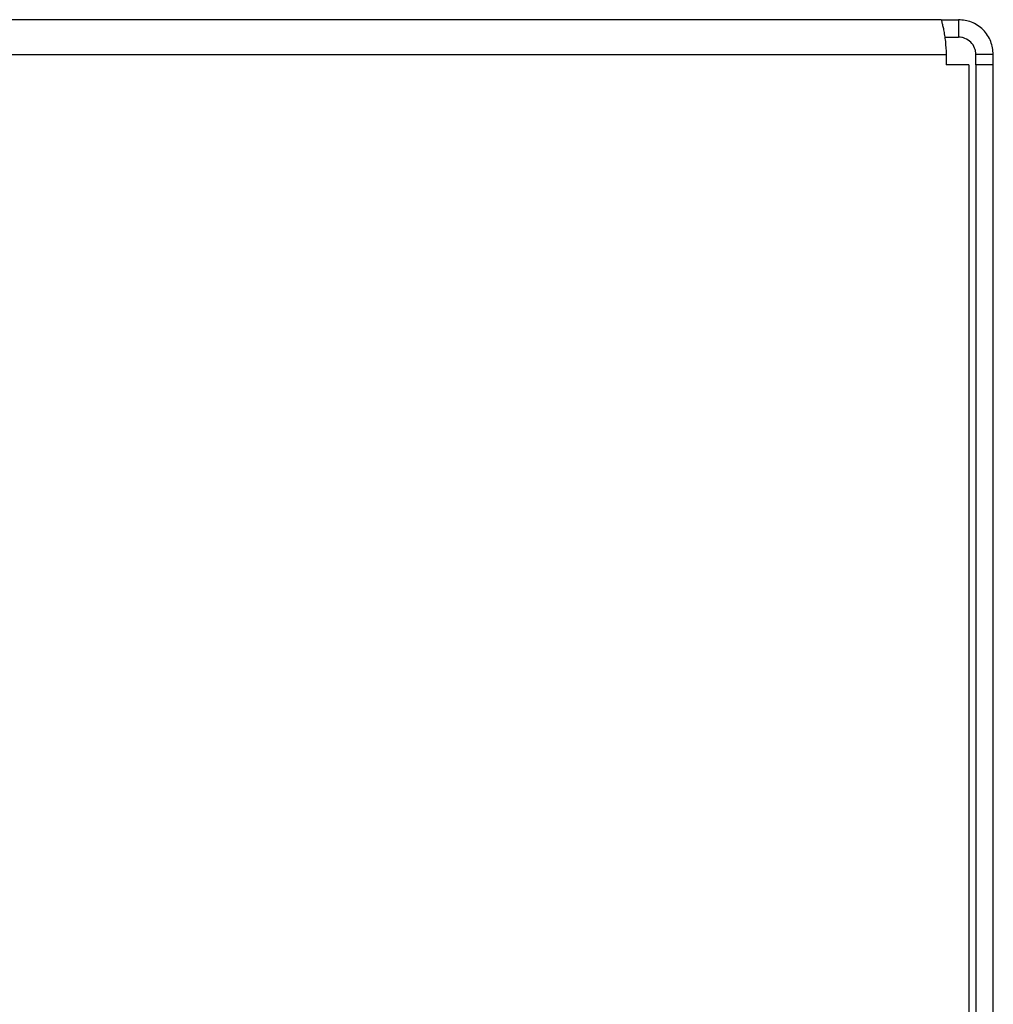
# Model space of a CAD drawing. Header units: millimetres. Extents: x 10 to 13239, y 20 to 10604.
# Tile 109 of 139: x 10602 to 10713, y 721 to 834. Entities that reach past the tile are written whole.
import ezdxf

# ---------------------------------------------------------------- set-up
doc = ezdxf.new("R2010")
doc.units = ezdxf.units.MM

msp = doc.modelspace()

# ---------------------------------------------------------------- linework, layer by layer
at = {"color": 7, "linetype": 'Continuous', "lineweight": 25}
for p, q in [((10707.44, 833.57), (9811.44, 833.57)), ((10707.44, 833.57), (10709.44, 833.57)), ((10709.44, 833.57), (10709.44, 831.57)), ((10707.87, 831.57), (10709.44, 831.57)), ((9810.85, 829.57), (10708.03, 829.57)), ((10708.03, 829.57), (10708.03, 828.37)), ((10713.44, 829.57), (10711.44, 829.57)), ((10711.44, 828.37), (10711.44, 829.57)), ((10713.44, 828.37), (10713.44, 829.57)), ((10710.63, 828.37), (10708.03, 828.37)), ((10710.63, 828.37), (10710.63, 713.57)), ((10711.44, 828.37), (10711.44, 713.57)), ((10713.44, 828.37), (10711.44, 828.37)), ((10713.44, 713.57), (10713.44, 828.37))]:
    msp.add_line(p, q, dxfattribs=at)
for points, knots in [([(10707.44, 833.57), (10707.46, 833.51), (10707.49, 833.43), (10707.62, 832.93), (10707.73, 832.42), (10707.84, 831.78), (10707.97, 830.86), (10708, 830.08), (10708.03, 829.57)], [0, 0, 0, 0, 0.241165, 0.369516, 0.5, 0.630484, 0.758835, 1, 1, 1, 1]), ([(10713.44, 829.57), (10713.38, 830.08), (10713.3, 830.86), (10712.8, 831.78), (10712.29, 832.42), (10711.66, 832.93), (10710.73, 833.43), (10709.95, 833.51), (10709.44, 833.57)], [0, 0, 0, 0, 0.241165, 0.369516, 0.5, 0.630484, 0.758835, 1, 1, 1, 1]), ([(10711.44, 829.57), (10711.43, 829.69), (10711.42, 829.95), (10711.27, 830.45), (10710.89, 831.02), (10710.33, 831.39), (10709.82, 831.55), (10709.56, 831.56), (10709.44, 831.57)], [0, 0, 0, 0, 0.11666, 0.240366, 0.5, 0.759634, 0.88334, 1, 1, 1, 1])]:
    msp.add_open_spline(points, degree=3, knots=knots, dxfattribs=at)

doc.saveas('drawing.dxf')
